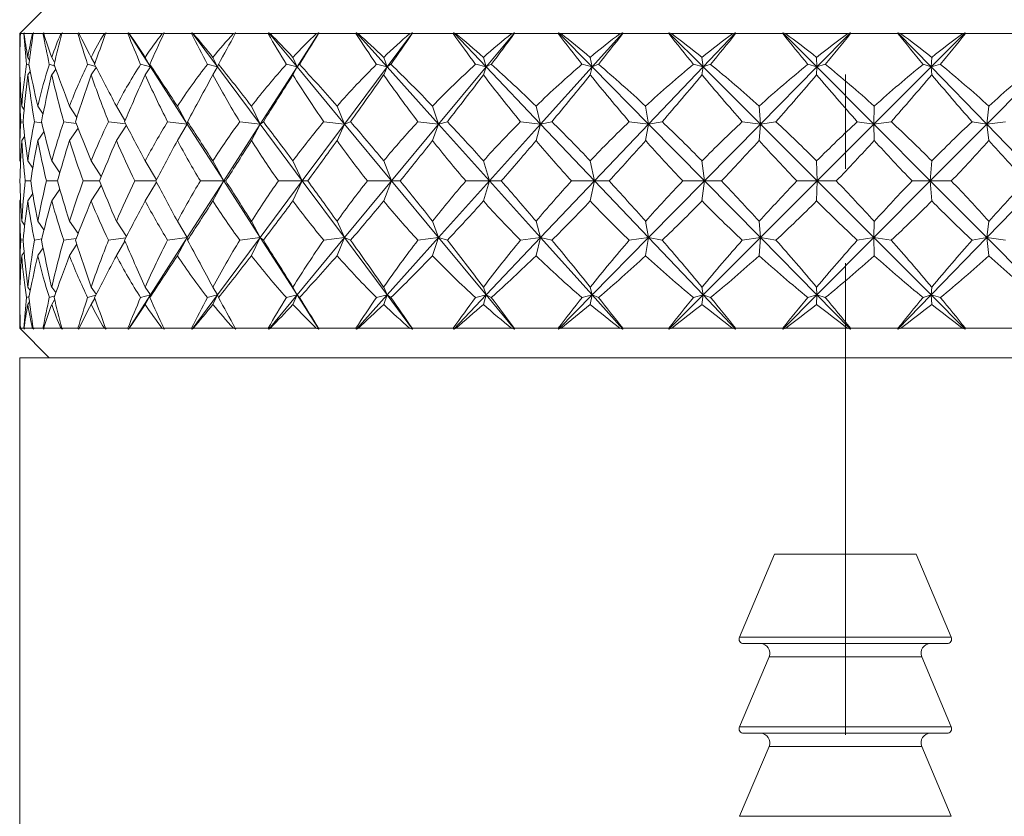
# Model space of a CAD drawing. Header units: inches. Extents: x 1 to 19.1, y 1.1 to 15.6.
# Tile 11 of 22: x 10.4 to 11.4, y 9.3 to 10.1. Entities that reach past the tile are written whole.
import ezdxf

# ---------------------------------------------------------------- set-up
doc = ezdxf.new("R2010")
doc.units = ezdxf.units.IN
doc.header["$MEASUREMENT"] = 0
doc.linetypes.add('CENTERX2', pattern=[0.8, 0.5, -0.1, 0.1, -0.1])
doc.layers.add('SLD-0', color=7, linetype='Continuous')

msp = doc.modelspace()

# ---------------------------------------------------------------- linework, layer by layer
at = {"color": 7, "linetype": 'Continuous', "lineweight": 15}
for p, q in [((10.4086, 10.1189), (10.3774, 10.0877)), ((10.3774, 10.0877), (10.3774, 10.0624)), ((10.378, 10.0877), (10.3774, 10.0877)), ((10.3789, 10.0885), (10.378, 10.0877)), ((10.3781, 10.0877), (10.3789, 10.0885)), ((10.3816, 10.0877), (10.3781, 10.0877)), ((10.3824, 10.0885), (10.3816, 10.0877)), ((10.3819, 10.0877), (10.3824, 10.0885)), ((10.3911, 10.0877), (10.3819, 10.0877)), ((10.3924, 10.0885), (10.3911, 10.0877)), ((10.3916, 10.0877), (10.3924, 10.0885)), ((10.4021, 10.0877), (10.3916, 10.0877)), ((10.4029, 10.0885), (10.4021, 10.0877)), ((10.4028, 10.0877), (10.4029, 10.0885)), ((10.421, 10.0877), (10.4028, 10.0877)), ((10.4226, 10.0885), (10.421, 10.0877)), ((10.4219, 10.0877), (10.4226, 10.0885)), ((10.4391, 10.0877), (10.4219, 10.0877)), ((10.4399, 10.0885), (10.4391, 10.0877)), ((10.4401, 10.0877), (10.4399, 10.0885)), ((10.4671, 10.0877), (10.4401, 10.0877)), ((10.469, 10.0885), (10.4671, 10.0877)), ((10.4683, 10.0877), (10.469, 10.0885)), ((10.4919, 10.0877), (10.4683, 10.0877)), ((10.4927, 10.0885), (10.4919, 10.0877)), ((10.4933, 10.0877), (10.4927, 10.0885)), ((10.4927, 10.0885), (10.5159, 10.0523)), ((10.5284, 10.0877), (10.4933, 10.0877)), ((10.5306, 10.0885), (10.5284, 10.0877)), ((10.53, 10.0877), (10.5306, 10.0885)), ((10.5595, 10.0877), (10.53, 10.0877)), ((10.5602, 10.0885), (10.5595, 10.0877)), ((10.5613, 10.0877), (10.5602, 10.0885)), ((10.5602, 10.0885), (10.5871, 10.0523)), ((10.6039, 10.0877), (10.5613, 10.0877)), ((10.6063, 10.0885), (10.6039, 10.0877)), ((10.6058, 10.0877), (10.6063, 10.0885)), ((10.6407, 10.0877), (10.6058, 10.0877)), ((10.6413, 10.0885), (10.6407, 10.0877)), ((10.6427, 10.0877), (10.6413, 10.0885)), ((10.6413, 10.0885), (10.6713, 10.0523)), ((10.6919, 10.0877), (10.6427, 10.0877)), ((10.6945, 10.0885), (10.6713, 10.0523)), ((10.6945, 10.0885), (10.6919, 10.0877)), ((10.6941, 10.0877), (10.6945, 10.0885)), ((10.7337, 10.0877), (10.6941, 10.0877)), ((10.7343, 10.0885), (10.7337, 10.0877)), ((10.736, 10.0877), (10.7343, 10.0885)), ((10.7343, 10.0885), (10.7668, 10.0523)), ((10.7909, 10.0877), (10.736, 10.0877)), ((10.7936, 10.0885), (10.7668, 10.0523)), ((10.7936, 10.0885), (10.7909, 10.0877)), ((10.7933, 10.0877), (10.7936, 10.0885)), ((10.8368, 10.0877), (10.7933, 10.0877)), ((10.8373, 10.0885), (10.8368, 10.0877)), ((10.8393, 10.0877), (10.8373, 10.0885)), ((10.8373, 10.0885), (10.8717, 10.0523)), ((10.8988, 10.0877), (10.8393, 10.0877)), ((10.9017, 10.0885), (10.8717, 10.0523)), ((10.9017, 10.0885), (10.8988, 10.0877)), ((10.9015, 10.0877), (10.9017, 10.0885)), ((10.948, 10.0877), (10.9015, 10.0877)), ((10.9484, 10.0885), (10.948, 10.0877)), ((10.9507, 10.0877), (10.9484, 10.0885)), ((10.9484, 10.0885), (10.984, 10.0523)), ((11.0137, 10.0877), (10.9507, 10.0877)), ((11.0165, 10.0885), (10.984, 10.0523)), ((11.0165, 10.0885), (11.0137, 10.0877)), ((11.0164, 10.0877), (11.0165, 10.0885)), ((11.0651, 10.0877), (11.0164, 10.0877)), ((11.0654, 10.0885), (11.0651, 10.0877)), ((11.068, 10.0877), (11.0654, 10.0885)), ((11.0654, 10.0885), (11.1016, 10.0523)), ((11.1332, 10.0877), (11.068, 10.0877)), ((11.136, 10.0885), (11.1016, 10.0523)), ((11.136, 10.0885), (11.1332, 10.0877)), ((11.136, 10.0877), (11.136, 10.0885)), ((11.1859, 10.0877), (11.136, 10.0877)), ((11.1861, 10.0885), (11.1859, 10.0877)), ((11.1888, 10.0877), (11.1861, 10.0885)), ((11.1861, 10.0885), (11.2221, 10.0523)), ((11.255, 10.0877), (11.1888, 10.0877)), ((11.2577, 10.0885), (11.2221, 10.0523)), ((11.2577, 10.0885), (11.255, 10.0877)), ((11.2578, 10.0877), (11.2577, 10.0885)), ((11.308, 10.0877), (11.2578, 10.0877)), ((11.3081, 10.0885), (11.308, 10.0877)), ((11.3109, 10.0877), (11.3081, 10.0885)), ((11.3081, 10.0885), (11.3432, 10.0523)), ((11.3767, 10.0877), (11.3109, 10.0877)), ((11.3793, 10.0885), (11.3432, 10.0523)), ((11.3793, 10.0885), (11.3767, 10.0877)), ((11.3796, 10.0877), (11.3793, 10.0885)), ((11.429, 10.0877), (11.3796, 10.0877)), ((10.3775, 10.0622), (10.3774, 10.0624)), ((10.3878, 10.0594), (10.3859, 10.0624)), ((10.4144, 10.0573), (10.4113, 10.0624)), ((10.457, 10.0556), (10.453, 10.0624)), ((10.5159, 10.0523), (10.5103, 10.0624)), ((10.5871, 10.0523), (10.5821, 10.0624)), ((10.6713, 10.0523), (10.6669, 10.0624)), ((10.7668, 10.0523), (10.7631, 10.0624)), ((10.8717, 10.0523), (10.8688, 10.0624)), ((10.984, 10.0523), (10.982, 10.0624)), ((11.1016, 10.0523), (11.1004, 10.0624)), ((11.2221, 10.0523), (11.2219, 10.0624)), ((11.3432, 10.0523), (11.3439, 10.0624)), ((10.3874, 10.054), (10.3847, 10.055)), ((10.4145, 10.0532), (10.4088, 10.055)), ((10.4157, 10.0498), (10.4113, 10.044)), ((10.4581, 10.0526), (10.4493, 10.055)), ((10.4585, 10.0516), (10.453, 10.044)), ((10.5159, 10.0523), (10.5055, 10.055)), ((10.5159, 10.0523), (10.5103, 10.044)), ((10.5159, 10.0523), (10.5153, 10.055)), ((10.5159, 10.0523), (10.5549, 9.9916)), ((10.5871, 10.0523), (10.5762, 10.055)), ((10.5871, 10.0523), (10.5821, 10.044)), ((10.5871, 10.0523), (10.588, 10.055)), ((10.5871, 10.0523), (10.6322, 9.9916)), ((10.6713, 10.0523), (10.6322, 9.9916)), ((10.6713, 10.0523), (10.6601, 10.055)), ((10.6713, 10.0523), (10.6669, 10.044)), ((10.6713, 10.0523), (10.6738, 10.055)), ((10.6713, 10.0523), (10.7216, 9.9916)), ((10.7668, 10.0523), (10.7216, 9.9916)), ((10.7668, 10.0523), (10.7555, 10.055)), ((10.7668, 10.0523), (10.7631, 10.044)), ((10.7668, 10.0523), (10.7707, 10.055)), ((10.7668, 10.0523), (10.8213, 9.9916)), ((10.8717, 10.0523), (10.8213, 9.9916)), ((10.8717, 10.0523), (10.8606, 10.055)), ((10.8717, 10.0523), (10.8688, 10.044)), ((10.8717, 10.0523), (10.8771, 10.055)), ((10.8717, 10.0523), (10.9294, 9.9916)), ((10.984, 10.0523), (10.9294, 9.9916)), ((10.984, 10.0523), (10.9733, 10.055)), ((10.984, 10.0523), (10.982, 10.044)), ((10.984, 10.0523), (10.9908, 10.055)), ((10.984, 10.0523), (11.0438, 9.9916)), ((11.1016, 10.0523), (11.0438, 9.9916)), ((11.1016, 10.0523), (11.0914, 10.055)), ((11.1016, 10.0523), (11.1004, 10.044)), ((11.1016, 10.0523), (11.1095, 10.055)), ((11.1016, 10.0523), (11.1623, 9.9916)), ((11.2221, 10.0523), (11.1623, 9.9916)), ((11.2221, 10.0523), (11.2127, 10.055)), ((11.2221, 10.0523), (11.2219, 10.044)), ((11.2221, 10.0523), (11.231, 10.055)), ((11.2221, 10.0523), (11.2825, 9.9916)), ((11.3432, 10.0523), (11.2825, 9.9916)), ((11.3432, 10.0523), (11.3347, 10.055)), ((11.3432, 10.0523), (11.353, 10.055)), ((11.3432, 10.0523), (11.3439, 10.044)), ((11.3432, 10.0523), (11.4021, 9.9916)), ((11.4625, 10.0523), (11.4021, 9.9916)), ((10.3777, 10.0444), (10.3774, 10.044)), ((10.3774, 10.044), (10.3774, 9.9526)), ((10.3886, 10.0475), (10.3859, 10.044)), ((10.382, 10.0069), (10.3795, 10.0107)), ((10.4021, 10.0022), (10.3965, 10.0107)), ((10.4379, 9.9985), (10.4302, 10.0107)), ((10.4889, 9.9954), (10.4798, 10.0107)), ((10.5549, 9.9916), (10.5445, 10.0107)), ((10.6322, 9.9916), (10.623, 10.0107)), ((10.7216, 9.9916), (10.7137, 10.0107)), ((10.8213, 9.9916), (10.8149, 10.0107)), ((10.9294, 9.9916), (10.9246, 10.0107)), ((11.0438, 9.9916), (11.0407, 10.0107)), ((11.1623, 9.9916), (11.1609, 10.0107)), ((11.2825, 9.9916), (11.2829, 10.0107)), ((11.4021, 9.9916), (11.4043, 10.0107)), ((10.381, 9.9937), (10.3784, 9.9942)), ((10.4007, 9.9929), (10.393, 9.9942)), ((10.4372, 9.9923), (10.4242, 9.9942)), ((10.4392, 9.9872), (10.4302, 9.9743)), ((10.4897, 9.9918), (10.4715, 9.9942)), ((10.4904, 9.9904), (10.4798, 9.9743)), ((10.5549, 9.9916), (10.5341, 9.9942)), ((10.5549, 9.9916), (10.5445, 9.9743)), ((10.5549, 9.9916), (10.5552, 9.9942)), ((10.5549, 9.9916), (10.5936, 9.9314)), ((10.6322, 9.9916), (10.5936, 9.9314)), ((10.6322, 9.9916), (10.6106, 9.9942)), ((10.6322, 9.9916), (10.623, 9.9743)), ((10.6322, 9.9916), (10.6356, 9.9942)), ((10.6322, 9.9916), (10.6769, 9.9314)), ((10.7216, 9.9916), (10.6769, 9.9314)), ((10.7216, 9.9916), (10.6996, 9.9942)), ((10.7216, 9.9916), (10.7137, 9.9743)), ((10.7216, 9.9916), (10.728, 9.9942)), ((10.7216, 9.9916), (10.7715, 9.9314)), ((10.8213, 9.9916), (10.7715, 9.9314)), ((10.8213, 9.9916), (10.7994, 9.9942)), ((10.8213, 9.9916), (10.8149, 9.9743)), ((10.8213, 9.9916), (10.8306, 9.9942)), ((10.8213, 9.9916), (10.8754, 9.9314)), ((10.9294, 9.9916), (10.8754, 9.9314)), ((10.9294, 9.9916), (10.908, 9.9942)), ((10.9294, 9.9916), (10.9246, 9.9743)), ((10.9294, 9.9916), (10.9413, 9.9942)), ((10.9294, 9.9916), (10.9866, 9.9314)), ((11.0438, 9.9916), (10.9866, 9.9314)), ((11.0438, 9.9916), (11.0233, 9.9942)), ((11.0438, 9.9916), (11.0407, 9.9743)), ((11.0438, 9.9916), (11.0582, 9.9942)), ((11.0438, 9.9916), (11.1031, 9.9314)), ((11.1623, 9.9916), (11.1031, 9.9314)), ((11.1623, 9.9916), (11.1431, 9.9942)), ((11.1623, 9.9916), (11.1609, 9.9743)), ((11.1623, 9.9916), (11.1788, 9.9942)), ((11.1623, 9.9916), (11.2224, 9.9314)), ((11.2825, 9.9916), (11.2224, 9.9314)), ((11.2825, 9.9916), (11.2649, 9.9942)), ((11.2825, 9.9916), (11.3009, 9.9942)), ((11.2825, 9.9916), (11.2829, 9.9743)), ((11.2825, 9.9916), (11.3423, 9.9314)), ((11.4021, 9.9916), (11.3423, 9.9314)), ((11.4021, 9.9916), (11.3866, 9.9942)), ((11.4021, 9.9916), (11.422, 9.9942)), ((11.4021, 9.9916), (11.4043, 9.9743)), ((11.4021, 9.9916), (11.4604, 9.9314)), ((10.3826, 9.9784), (10.3795, 9.9743)), ((10.4031, 9.9834), (10.3965, 9.9743)), ((10.3783, 9.9514), (10.3774, 9.9526)), ((10.3913, 9.945), (10.3859, 9.9526)), ((10.4198, 9.9401), (10.4113, 9.9526)), ((10.4637, 9.9361), (10.453, 9.9526)), ((10.5223, 9.9327), (10.5103, 9.9526)), ((10.5936, 9.9314), (10.5821, 9.9526)), ((10.6769, 9.9314), (10.6669, 9.9526)), ((10.7715, 9.9314), (10.7631, 9.9526)), ((10.8754, 9.9314), (10.8688, 9.9526)), ((10.9866, 9.9314), (10.982, 9.9526)), ((11.1031, 9.9314), (11.1004, 9.9526)), ((11.2224, 9.9314), (11.2219, 9.9526)), ((11.3423, 9.9314), (11.3439, 9.9526)), ((10.3891, 9.9314), (10.3832, 9.9314)), ((10.4173, 9.9314), (10.4058, 9.9314)), ((10.4198, 9.9227), (10.4113, 9.9102)), ((10.4617, 9.9314), (10.4448, 9.9314)), ((10.4637, 9.9267), (10.453, 9.9102)), ((10.5216, 9.9314), (10.4995, 9.9314)), ((10.5223, 9.9301), (10.5103, 9.9102)), ((10.5936, 9.9314), (10.5549, 9.8713)), ((10.5936, 9.9314), (10.5689, 9.9314)), ((10.5936, 9.9314), (10.5821, 9.9102)), ((10.5936, 9.9314), (10.5957, 9.9314)), ((10.5936, 9.9314), (10.6322, 9.8713)), ((10.6769, 9.9314), (10.6322, 9.8713)), ((10.6769, 9.9314), (10.6516, 9.9314)), ((10.6769, 9.9314), (10.6669, 9.9102)), ((10.6769, 9.9314), (10.7216, 9.8713)), ((10.6769, 9.9314), (10.6826, 9.9314)), ((10.7715, 9.9314), (10.7216, 9.8713)), ((10.7715, 9.9314), (10.7459, 9.9314)), ((10.7715, 9.9314), (10.7631, 9.9102)), ((10.7715, 9.9314), (10.7805, 9.9314)), ((10.7715, 9.9314), (10.8213, 9.8713)), ((10.8754, 9.9314), (10.8213, 9.8713)), ((10.8754, 9.9314), (10.8502, 9.9314)), ((10.8754, 9.9314), (10.8688, 9.9102)), ((10.8754, 9.9314), (10.8877, 9.9314)), ((10.8754, 9.9314), (10.9294, 9.8713)), ((10.9866, 9.9314), (10.9294, 9.8713)), ((10.9866, 9.9314), (10.9622, 9.9314)), ((10.9866, 9.9314), (10.982, 9.9102)), ((10.9866, 9.9314), (11.0019, 9.9314)), ((10.9866, 9.9314), (11.0438, 9.8713)), ((11.1031, 9.9314), (11.0438, 9.8713)), ((11.1031, 9.9314), (11.0799, 9.9314)), ((11.1031, 9.9314), (11.1004, 9.9102)), ((11.1031, 9.9314), (11.1623, 9.8713)), ((11.1031, 9.9314), (11.121, 9.9314)), ((11.2224, 9.9314), (11.1623, 9.8713)), ((11.2224, 9.9314), (11.201, 9.9314)), ((11.2224, 9.9314), (11.2219, 9.9102)), ((11.2224, 9.9314), (11.2825, 9.8713)), ((11.2224, 9.9314), (11.2427, 9.9314)), ((11.3423, 9.9314), (11.2825, 9.8713)), ((11.3423, 9.9314), (11.3231, 9.9314)), ((11.3423, 9.9314), (11.3439, 9.9102)), ((11.3423, 9.9314), (11.4021, 9.8713)), ((11.3423, 9.9314), (11.3646, 9.9314)), ((11.4604, 9.9314), (11.4021, 9.8713)), ((10.3913, 9.9179), (10.3859, 9.9102)), ((10.3783, 9.9115), (10.3774, 9.9102)), ((10.3774, 9.9102), (10.3774, 9.8188)), ((10.3795, 9.8886), (10.3826, 9.8844)), ((10.4031, 9.8795), (10.3965, 9.8886)), ((10.4392, 9.8756), (10.4302, 9.8886)), ((10.4904, 9.8725), (10.4798, 9.8886)), ((10.5549, 9.8713), (10.5445, 9.8886)), ((10.6322, 9.8713), (10.623, 9.8886)), ((10.7216, 9.8713), (10.7137, 9.8886)), ((10.8213, 9.8713), (10.8149, 9.8886)), ((10.9294, 9.8713), (10.9246, 9.8886)), ((11.0438, 9.8713), (11.0407, 9.8886)), ((11.1623, 9.8713), (11.1609, 9.8886)), ((11.2825, 9.8713), (11.2829, 9.8886)), ((11.4021, 9.8713), (11.4043, 9.8886)), ((10.4372, 9.8705), (10.4242, 9.8686)), ((10.4897, 9.8711), (10.4715, 9.8686)), ((10.5549, 9.8713), (10.5159, 9.8106)), ((10.5549, 9.8713), (10.5341, 9.8686)), ((10.5549, 9.8713), (10.5445, 9.8522)), ((10.5549, 9.8713), (10.5552, 9.8686)), ((10.6322, 9.8713), (10.5871, 9.8106)), ((10.6322, 9.8713), (10.6106, 9.8686)), ((10.6322, 9.8713), (10.623, 9.8522)), ((10.6322, 9.8713), (10.6356, 9.8686)), ((10.6322, 9.8713), (10.6713, 9.8106)), ((10.7216, 9.8713), (10.6713, 9.8106)), ((10.7216, 9.8713), (10.6996, 9.8686)), ((10.7216, 9.8713), (10.7137, 9.8522)), ((10.7216, 9.8713), (10.728, 9.8686)), ((10.7216, 9.8713), (10.7668, 9.8106)), ((10.8213, 9.8713), (10.7668, 9.8106)), ((10.8213, 9.8713), (10.7994, 9.8686)), ((10.8213, 9.8713), (10.8149, 9.8522)), ((10.8213, 9.8713), (10.8717, 9.8106)), ((10.8213, 9.8713), (10.8306, 9.8686)), ((10.9294, 9.8713), (10.8717, 9.8106)), ((10.9294, 9.8713), (10.908, 9.8686)), ((10.9294, 9.8713), (10.9246, 9.8522)), ((10.9294, 9.8713), (10.984, 9.8106)), ((10.9294, 9.8713), (10.9413, 9.8686)), ((11.0438, 9.8713), (10.984, 9.8106)), ((11.0438, 9.8713), (11.0233, 9.8686)), ((11.0438, 9.8713), (11.0407, 9.8522)), ((11.0438, 9.8713), (11.0582, 9.8686)), ((11.0438, 9.8713), (11.1016, 9.8106)), ((11.1623, 9.8713), (11.1016, 9.8106)), ((11.1623, 9.8713), (11.1431, 9.8686)), ((11.1623, 9.8713), (11.1609, 9.8522)), ((11.1623, 9.8713), (11.2221, 9.8106)), ((11.1623, 9.8713), (11.1788, 9.8686)), ((11.2825, 9.8713), (11.2221, 9.8106)), ((11.2825, 9.8713), (11.2649, 9.8686)), ((11.2825, 9.8713), (11.2829, 9.8522)), ((11.2825, 9.8713), (11.3432, 9.8106)), ((11.2825, 9.8713), (11.3009, 9.8686)), ((11.4021, 9.8713), (11.3432, 9.8106)), ((11.4021, 9.8713), (11.3866, 9.8686)), ((11.4021, 9.8713), (11.4043, 9.8522)), ((11.4021, 9.8713), (11.4625, 9.8106)), ((11.4021, 9.8713), (11.422, 9.8686)), ((10.3784, 9.8686), (10.381, 9.8691)), ((10.4007, 9.8699), (10.393, 9.8686)), ((10.4021, 9.8606), (10.3965, 9.8522)), ((10.4379, 9.8643), (10.4302, 9.8522)), ((10.4889, 9.8675), (10.4798, 9.8522)), ((10.3795, 9.8522), (10.382, 9.8559)), ((10.3777, 9.8185), (10.3774, 9.8188)), ((10.3859, 9.8188), (10.3886, 9.8153)), ((10.4157, 9.813), (10.4113, 9.8188)), ((10.4585, 9.8112), (10.453, 9.8188)), ((10.5159, 9.8106), (10.5103, 9.8188)), ((10.5871, 9.8106), (10.5821, 9.8188)), ((10.6713, 9.8106), (10.6669, 9.8188)), ((10.7668, 9.8106), (10.7631, 9.8188)), ((10.8717, 9.8106), (10.8688, 9.8188)), ((10.984, 9.8106), (10.982, 9.8188)), ((11.1016, 9.8106), (11.1004, 9.8188)), ((11.2221, 9.8106), (11.2219, 9.8188)), ((11.3432, 9.8106), (11.3439, 9.8188)), ((10.3847, 9.8078), (10.3874, 9.8088)), ((10.4145, 9.8096), (10.4088, 9.8078)), ((10.4581, 9.8103), (10.4493, 9.8078)), ((10.5159, 9.8106), (10.4927, 9.7744)), ((10.5159, 9.8106), (10.5055, 9.8078)), ((10.5159, 9.8106), (10.5103, 9.8005)), ((10.5159, 9.8106), (10.5153, 9.8078)), ((10.5871, 9.8106), (10.5602, 9.7744)), ((10.5871, 9.8106), (10.5762, 9.8078)), ((10.5871, 9.8106), (10.5821, 9.8005)), ((10.5871, 9.8106), (10.588, 9.8078)), ((10.6713, 9.8106), (10.6413, 9.7744)), ((10.6713, 9.8106), (10.6601, 9.8078)), ((10.6713, 9.8106), (10.6669, 9.8005)), ((10.6713, 9.8106), (10.6738, 9.8078)), ((10.6713, 9.8106), (10.6945, 9.7744)), ((10.7668, 9.8106), (10.7343, 9.7744)), ((10.7668, 9.8106), (10.7555, 9.8078)), ((10.7668, 9.8106), (10.7631, 9.8005)), ((10.7668, 9.8106), (10.7707, 9.8078)), ((10.7668, 9.8106), (10.7936, 9.7744)), ((10.8717, 9.8106), (10.8373, 9.7744)), ((10.8717, 9.8106), (10.8606, 9.8078)), ((10.8717, 9.8106), (10.8688, 9.8005)), ((10.8717, 9.8106), (10.8771, 9.8078)), ((10.8717, 9.8106), (10.9017, 9.7744)), ((10.984, 9.8106), (10.9484, 9.7744)), ((10.984, 9.8106), (10.9733, 9.8078)), ((10.984, 9.8106), (10.982, 9.8005)), ((10.984, 9.8106), (10.9908, 9.8078)), ((10.984, 9.8106), (11.0165, 9.7744)), ((11.1016, 9.8106), (11.0654, 9.7744)), ((11.1016, 9.8106), (11.0914, 9.8078)), ((11.1016, 9.8106), (11.1004, 9.8005)), ((11.1016, 9.8106), (11.1095, 9.8078)), ((11.1016, 9.8106), (11.136, 9.7744)), ((11.2221, 9.8106), (11.1861, 9.7744)), ((11.2221, 9.8106), (11.2127, 9.8078)), ((11.2221, 9.8106), (11.2219, 9.8005)), ((11.2221, 9.8106), (11.2577, 9.7744)), ((11.2221, 9.8106), (11.231, 9.8078)), ((11.3432, 9.8106), (11.3081, 9.7744)), ((11.3432, 9.8106), (11.3347, 9.8078)), ((11.3432, 9.8106), (11.3439, 9.8005)), ((11.3432, 9.8106), (11.3793, 9.7744)), ((11.3432, 9.8106), (11.353, 9.8078)), ((10.3775, 9.8007), (10.3774, 9.8005)), ((10.3774, 9.8005), (10.3774, 9.7752)), ((10.3859, 9.8005), (10.3878, 9.8034)), ((10.4144, 9.8055), (10.4113, 9.8005)), ((10.457, 9.8072), (10.453, 9.8005)), ((10.3774, 9.7752), (10.4086, 9.7439)), ((10.3774, 9.7752), (10.378, 9.7752)), ((10.378, 9.7752), (10.3789, 9.7744)), ((10.3789, 9.7744), (10.3781, 9.7752)), ((10.3781, 9.7752), (10.3816, 9.7752)), ((10.3816, 9.7752), (10.3824, 9.7744)), ((10.3824, 9.7744), (10.3819, 9.7752)), ((10.3819, 9.7752), (10.3911, 9.7752)), ((10.3911, 9.7752), (10.3924, 9.7744)), ((10.3924, 9.7744), (10.3916, 9.7752)), ((10.3916, 9.7752), (10.4021, 9.7752)), ((10.4021, 9.7752), (10.4029, 9.7744)), ((10.4029, 9.7744), (10.4028, 9.7752)), ((10.4028, 9.7752), (10.421, 9.7752)), ((10.421, 9.7752), (10.4226, 9.7744)), ((10.4226, 9.7744), (10.4219, 9.7752)), ((10.4219, 9.7752), (10.4391, 9.7752)), ((10.4391, 9.7752), (10.4399, 9.7744)), ((10.4399, 9.7744), (10.4401, 9.7752)), ((10.4401, 9.7752), (10.4671, 9.7752)), ((10.4671, 9.7752), (10.469, 9.7744)), ((10.469, 9.7744), (10.4683, 9.7752)), ((10.4683, 9.7752), (10.4919, 9.7752)), ((10.4919, 9.7752), (10.4927, 9.7744)), ((10.4927, 9.7744), (10.4933, 9.7752)), ((10.4933, 9.7752), (10.5284, 9.7752)), ((10.5284, 9.7752), (10.5306, 9.7744)), ((10.5306, 9.7744), (10.53, 9.7752)), ((10.53, 9.7752), (10.5595, 9.7752)), ((10.5595, 9.7752), (10.5602, 9.7744)), ((10.5602, 9.7744), (10.5613, 9.7752)), ((10.5613, 9.7752), (10.6039, 9.7752)), ((10.6039, 9.7752), (10.6063, 9.7744)), ((10.6063, 9.7744), (10.6058, 9.7752)), ((10.6058, 9.7752), (10.6407, 9.7752)), ((10.6407, 9.7752), (10.6413, 9.7744)), ((10.6413, 9.7744), (10.6427, 9.7752)), ((10.6427, 9.7752), (10.6919, 9.7752)), ((10.6919, 9.7752), (10.6945, 9.7744)), ((10.6945, 9.7744), (10.6941, 9.7752)), ((10.6941, 9.7752), (10.7337, 9.7752)), ((10.7337, 9.7752), (10.7343, 9.7744)), ((10.7343, 9.7744), (10.736, 9.7752)), ((10.736, 9.7752), (10.7909, 9.7752)), ((10.7909, 9.7752), (10.7936, 9.7744)), ((10.7936, 9.7744), (10.7933, 9.7752)), ((10.7933, 9.7752), (10.8368, 9.7752)), ((10.8368, 9.7752), (10.8373, 9.7744)), ((10.8373, 9.7744), (10.8393, 9.7752)), ((10.8393, 9.7752), (10.8988, 9.7752)), ((10.8988, 9.7752), (10.9017, 9.7744)), ((10.9017, 9.7744), (10.9015, 9.7752)), ((10.9015, 9.7752), (10.948, 9.7752)), ((10.948, 9.7752), (10.9484, 9.7744)), ((10.9484, 9.7744), (10.9507, 9.7752)), ((10.9507, 9.7752), (11.0137, 9.7752)), ((11.0137, 9.7752), (11.0165, 9.7744)), ((11.0165, 9.7744), (11.0164, 9.7752)), ((11.0164, 9.7752), (11.0651, 9.7752)), ((11.0651, 9.7752), (11.0654, 9.7744)), ((11.0654, 9.7744), (11.068, 9.7752)), ((11.068, 9.7752), (11.1332, 9.7752)), ((11.1332, 9.7752), (11.136, 9.7744)), ((11.136, 9.7744), (11.136, 9.7752)), ((11.136, 9.7752), (11.1859, 9.7752)), ((11.1859, 9.7752), (11.1861, 9.7744)), ((11.1861, 9.7744), (11.1888, 9.7752)), ((11.1888, 9.7752), (11.255, 9.7752)), ((11.255, 9.7752), (11.2577, 9.7744)), ((11.2577, 9.7744), (11.2578, 9.7752)), ((11.2578, 9.7752), (11.308, 9.7752)), ((11.308, 9.7752), (11.3081, 9.7744)), ((11.3081, 9.7744), (11.3109, 9.7752)), ((11.3109, 9.7752), (11.3767, 9.7752)), ((11.3767, 9.7752), (11.3793, 9.7744)), ((11.3793, 9.7744), (11.3796, 9.7752)), ((11.3796, 9.7752), (11.429, 9.7752)), ((10.3774, 9.7439), (10.3774, 7.7439)), ((10.6337, 9.7439), (10.3774, 9.7439)), ((12.1274, 9.7439), (10.6337, 9.7439)), ((11.1774, 9.5359), (11.1401, 9.4479)), ((11.3059, 9.5359), (11.1774, 9.5359)), ((11.3274, 9.5359), (11.3059, 9.5359)), ((11.3646, 9.4479), (11.3274, 9.5359)), ((11.1401, 9.4479), (11.3646, 9.4479)), ((11.3291, 9.4409), (11.1447, 9.4409)), ((11.36, 9.4409), (11.3291, 9.4409)), ((11.1715, 9.427), (11.1401, 9.3529)), ((11.3101, 9.427), (11.1715, 9.427)), ((11.3333, 9.427), (11.3101, 9.427)), ((11.3646, 9.3529), (11.3333, 9.427)), ((11.1401, 9.3529), (11.3646, 9.3529)), ((11.3291, 9.3459), (11.1447, 9.3459)), ((11.36, 9.3459), (11.3291, 9.3459)), ((11.1715, 9.332), (11.1401, 9.2579)), ((11.3101, 9.332), (11.1715, 9.332)), ((11.3333, 9.332), (11.3101, 9.332)), ((11.3646, 9.2579), (11.3333, 9.332)), ((11.1401, 9.2579), (11.3646, 9.2579))]:
    msp.add_line(p, q, dxfattribs=at)
for centre, radius, start, end in [((11.1447, 9.4459), 0.005, 157.0723, 270), ((11.36, 9.4459), 0.005, 270, 22.9277), ((11.1623, 9.4309), 0.01, 337.0723, 90), ((11.3425, 9.4309), 0.01, 90, 202.9277), ((11.1447, 9.3509), 0.005, 157.0723, 270), ((11.36, 9.3509), 0.005, 270, 22.9277), ((11.1623, 9.3359), 0.01, 337.0723, 90), ((11.3425, 9.3359), 0.01, 90, 202.9277)]:
    msp.add_arc(centre, radius, start, end, dxfattribs=at)
for centre, major_axis, ratio, start_param, end_param in [((11.2524, 11.1476), (0.7234, 1.4968), 0.32887, 2.502987, 2.533612), ((11.2524, 8.7152), (-0.8177, 1.5061), 0.206849, 0.326178, 0.364022), ((11.2524, 11.1476), (0.6543, 1.494), 0.388836, 2.514031, 2.544656), ((11.2524, 8.7152), (-0.8468, 1.5105), 0.145904, 0.356397, 0.394241), ((11.2524, 8.7152), (-0.7771, 1.5012), 0.267949, 0.300188, 0.338032), ((11.2524, 11.1476), (0.7771, 1.5012), 0.267949, 2.483177, 2.513802), ((11.2524, 11.1476), (0.5664, 1.4943), 0.446335, 2.51294, 2.543565), ((11.2524, 8.7152), (-0.8654, 1.5137), 0.085197, 0.389339, 0.427183), ((11.2524, 8.7152), (-0.7234, 1.4968), 0.32887, 0.280378, 0.318222), ((11.2524, 11.1476), (0.8177, 1.5061), 0.206849, 2.457188, 2.487813), ((11.2524, 11.1476), (0.4552, 1.4984), 0.498683, 2.495716, 2.526341), ((11.2524, 8.7152), (-0.8742, 1.5154), 0.024672, 0.423777, 0.461621), ((11.2524, 8.7152), (-0.6543, 1.494), 0.388836, 0.269334, 0.307178), ((11.2524, 11.1476), (0.8468, 1.5105), 0.145904, 2.426968, 2.457593), ((11.2524, 11.1476), (0.317, 1.5058), 0.541617, 2.458886, 2.489511), ((11.2524, 8.7152), (-0.8733, 1.5152), 0.035794, 5.786704, 5.824548), ((11.2524, 8.7152), (-0.5664, 1.4943), 0.446335, 0.270425, 0.308269), ((11.2524, 11.1476), (0.8654, 1.5137), 0.085197, 2.394026, 2.424651), ((11.2524, 11.1476), (0.1521, 1.5131), 0.569488, 2.402554, 2.433179), ((11.2524, 8.7152), (-0.8628, 1.5133), 0.096345, 5.752457, 5.790301), ((11.2524, 8.7152), (-0.4552, 1.4984), 0.498683, 0.287649, 0.325493), ((11.2524, 11.1476), (0.8742, 1.5154), 0.024672, 2.359588, 2.390213), ((11.2524, 11.1476), (-0.0289, 1.5155), 0.577069, 2.334333, 2.364958), ((11.2524, 8.7152), (-0.8422, 1.5098), 0.157094, 5.719918, 5.757762), ((11.2524, 8.7152), (-0.317, 1.5058), 0.541617, 0.324479, 0.362323), ((11.2524, 11.1476), (0.8733, 1.5152), 0.035794, 3.927832, 3.958457), ((11.2524, 11.1476), (-0.2067, 1.5111), 0.562664, 2.268528, 2.299153), ((11.2524, 8.7152), (-0.8111, 1.5052), 0.21808, 5.690352, 5.728196), ((11.2524, 8.7152), (-0.1521, 1.5131), 0.569488, 0.380811, 0.418655), ((11.2524, 11.1476), (0.8628, 1.5133), 0.096345, 3.962079, 3.992704), ((11.2524, 11.1476), (-0.3637, 1.5033), 0.529389, 2.217952, 2.248578), ((11.2524, 8.7152), (-0.7682, 1.5003), 0.279182, 5.665337, 5.703181), ((11.2524, 8.7152), (0.0289, 1.5155), 0.577069, 0.449033, 0.486877), ((11.2524, 11.1476), (0.8422, 1.5098), 0.157094, 3.994619, 4.025244), ((11.2524, 11.1476), (-0.4932, 1.4967), 0.482918, 2.187562, 2.218187), ((11.2524, 8.7152), (-0.712, 1.4961), 0.340002, 5.646923, 5.684767), ((11.2524, 8.7152), (0.2067, 1.5111), 0.562664, 0.514837, 0.552681), ((11.2524, 11.1476), (0.8111, 1.5052), 0.21808, 4.024184, 4.054809), ((11.2524, 11.1476), (-0.5965, 1.4938), 0.428561, 2.175879, 2.206504), ((11.2524, 8.7152), (-0.6397, 1.4938), 0.399657, 5.637834, 5.675678), ((11.2524, 8.7152), (0.3637, 1.5033), 0.529389, 0.565413, 0.603257), ((11.2524, 11.1476), (0.7682, 1.5003), 0.279182, 4.0492, 4.079825), ((11.2524, 11.1476), (-0.678, 1.4946), 0.370057, 2.179036, 2.209661), ((11.2524, 8.7152), (-0.5478, 1.4948), 0.456452, 5.641583, 5.679427), ((11.2524, 8.7152), (0.4932, 1.4967), 0.482918, 0.595803, 0.633647), ((11.2524, 11.1476), (0.712, 1.4961), 0.340002, 4.067613, 4.098238), ((11.2524, 11.1476), (-0.7419, 1.498), 0.309668, 2.193176, 2.223801), ((11.2524, 8.7152), (-0.4319, 1.4996), 0.507439, 5.662203, 5.700047), ((11.2524, 8.7152), (0.5965, 1.4938), 0.428561, 0.607486, 0.64533), ((11.2524, 11.1476), (0.6397, 1.4938), 0.399657, 4.076703, 4.107328), ((11.2524, 8.7152), (-0.8177, 1.5061), 0.206849, 0.374527, 0.433835), ((11.2524, 8.7152), (-0.7771, 1.5012), 0.267949, 0.348538, 0.407845), ((11.2524, 8.7152), (-0.8468, 1.5105), 0.145904, 0.404747, 0.464054), ((11.2524, 8.7152), (-0.7234, 1.4968), 0.32887, 0.328728, 0.388035), ((11.2524, 8.7152), (-0.8654, 1.5137), 0.085197, 0.437689, 0.496996), ((11.2524, 8.7152), (-0.6543, 1.494), 0.388836, 0.317684, 0.376991), ((11.2524, 8.7152), (-0.8742, 1.5154), 0.024672, 0.472127, 0.531435), ((11.2524, 8.7152), (-0.5664, 1.4943), 0.446335, 0.318775, 0.378082), ((11.2524, 8.7152), (-0.8733, 1.5152), 0.035794, 5.716891, 5.776199), ((11.2524, 8.7152), (-0.4552, 1.4984), 0.498683, 0.335999, 0.395306), ((11.2524, 8.7152), (-0.8628, 1.5133), 0.096345, 5.682644, 5.741952), ((11.2524, 8.7152), (-0.317, 1.5058), 0.541617, 0.372829, 0.432136), ((11.2524, 8.7152), (-0.8422, 1.5098), 0.157094, 5.650104, 5.709412), ((11.2524, 8.7152), (-0.1521, 1.5131), 0.569488, 0.429161, 0.488468), ((11.2524, 8.7152), (-0.8111, 1.5052), 0.21808, 5.620539, 5.679847), ((11.2524, 8.7152), (0.0289, 1.5155), 0.577069, 0.497382, 0.55669), ((11.2524, 8.7152), (-0.7682, 1.5003), 0.279182, 5.595524, 5.654831), ((11.2524, 8.7152), (0.2067, 1.5111), 0.562664, 0.563187, 0.622494), ((11.2524, 8.7152), (-0.712, 1.4961), 0.340002, 5.57711, 5.636417), ((11.2524, 8.7152), (0.3637, 1.5033), 0.529389, 0.613762, 0.67307), ((11.2524, 8.7152), (-0.6397, 1.4938), 0.399657, 5.568021, 5.627328), ((11.2524, 8.7152), (0.4932, 1.4967), 0.482918, 0.644153, 0.70346), ((11.2524, 8.7152), (-0.5478, 1.4948), 0.456452, 5.57177, 5.631077), ((11.2524, 8.7152), (0.5965, 1.4938), 0.428561, 0.655836, 0.715143), ((11.2524, 8.7152), (-0.4319, 1.4996), 0.507439, 5.59239, 5.651698), ((11.2524, 8.7152), (0.678, 1.4946), 0.370057, 0.652679, 0.711987), ((11.2524, 11.1476), (0.7234, 1.4968), 0.32887, 2.544118, 2.593379), ((11.2524, 11.1476), (0.7771, 1.5012), 0.267949, 2.524308, 2.573569), ((11.2524, 11.1476), (0.6543, 1.494), 0.388836, 2.555162, 2.604423), ((11.2524, 11.1476), (0.8177, 1.5061), 0.206849, 2.498318, 2.547579), ((11.2524, 11.1476), (0.5664, 1.4943), 0.446335, 2.554071, 2.603332), ((11.2524, 11.1476), (0.8468, 1.5105), 0.145904, 2.468099, 2.51736), ((11.2524, 11.1476), (0.4552, 1.4984), 0.498683, 2.536847, 2.586108), ((11.2524, 11.1476), (0.8654, 1.5137), 0.085197, 2.435157, 2.484418), ((11.2524, 11.1476), (0.317, 1.5058), 0.541617, 2.500017, 2.549278), ((11.2524, 11.1476), (0.8742, 1.5154), 0.024672, 2.400719, 2.44998), ((11.2524, 11.1476), (0.1521, 1.5131), 0.569488, 2.443685, 2.492946), ((11.2524, 11.1476), (0.8733, 1.5152), 0.035794, 3.868065, 3.917326), ((11.2524, 11.1476), (-0.0289, 1.5155), 0.577069, 2.375463, 2.424724), ((11.2524, 11.1476), (0.8628, 1.5133), 0.096345, 3.902312, 3.951573), ((11.2524, 11.1476), (-0.2067, 1.5111), 0.562664, 2.309659, 2.35892), ((11.2524, 11.1476), (0.8422, 1.5098), 0.157094, 3.934852, 3.984113), ((11.2524, 11.1476), (-0.3637, 1.5033), 0.529389, 2.259083, 2.308344), ((11.2524, 11.1476), (0.8111, 1.5052), 0.21808, 3.964417, 4.013678), ((11.2524, 11.1476), (-0.4932, 1.4967), 0.482918, 2.228693, 2.277954), ((11.2524, 11.1476), (0.7682, 1.5003), 0.279182, 3.989433, 4.038694), ((11.2524, 11.1476), (-0.5965, 1.4938), 0.428561, 2.21701, 2.266271), ((11.2524, 11.1476), (0.712, 1.4961), 0.340002, 4.007847, 4.057107), ((11.2524, 11.1476), (-0.678, 1.4946), 0.370057, 2.220167, 2.269427), ((11.2524, 11.1476), (0.6397, 1.4938), 0.399657, 4.016936, 4.066197), ((11.2524, 11.1476), (-0.7419, 1.498), 0.309668, 2.234307, 2.283568), ((11.2524, 8.7152), (-0.7771, 1.5012), 0.267949, 0.428397, 0.477658), ((11.2524, 8.7152), (-0.8177, 1.5061), 0.206849, 0.454387, 0.503648), ((11.2524, 8.7152), (-0.7234, 1.4968), 0.32887, 0.408588, 0.457849), ((11.2524, 8.7152), (-0.8468, 1.5105), 0.145904, 0.484606, 0.533867), ((11.2524, 8.7152), (-0.6543, 1.494), 0.388836, 0.397543, 0.446804), ((11.2524, 8.7152), (-0.8654, 1.5137), 0.085197, 0.517548, 0.566809), ((11.2524, 8.7152), (-0.5664, 1.4943), 0.446335, 0.398635, 0.447895), ((11.2524, 8.7152), (-0.8742, 1.5154), 0.024672, 0.551987, 0.601248), ((11.2524, 8.7152), (-0.4552, 1.4984), 0.498683, 0.415858, 0.465119), ((11.2524, 8.7152), (-0.8733, 1.5152), 0.035794, 5.647078, 5.696339), ((11.2524, 8.7152), (-0.317, 1.5058), 0.541617, 0.452689, 0.501949), ((11.2524, 8.7152), (-0.8628, 1.5133), 0.096345, 5.612831, 5.662092), ((11.2524, 8.7152), (-0.1521, 1.5131), 0.569488, 0.509021, 0.558282), ((11.2524, 8.7152), (-0.8422, 1.5098), 0.157094, 5.580291, 5.629552), ((11.2524, 8.7152), (0.0289, 1.5155), 0.577069, 0.577242, 0.626503), ((11.2524, 8.7152), (-0.8111, 1.5052), 0.21808, 5.550726, 5.599987), ((11.2524, 8.7152), (0.2067, 1.5111), 0.562664, 0.643047, 0.692308), ((11.2524, 8.7152), (-0.7682, 1.5003), 0.279182, 5.525711, 5.574971), ((11.2524, 8.7152), (0.3637, 1.5033), 0.529389, 0.693622, 0.742883), ((11.2524, 8.7152), (-0.712, 1.4961), 0.340002, 5.507297, 5.556558), ((11.2524, 8.7152), (0.4932, 1.4967), 0.482918, 0.724012, 0.773273), ((11.2524, 8.7152), (-0.6397, 1.4938), 0.399657, 5.498207, 5.547468), ((11.2524, 8.7152), (0.5965, 1.4938), 0.428561, 0.735696, 0.784957), ((11.2524, 8.7152), (-0.5478, 1.4948), 0.456452, 5.501957, 5.551217), ((11.2524, 8.7152), (0.678, 1.4946), 0.370057, 0.732539, 0.7818), ((11.2524, 11.1476), (0.7771, 1.5012), 0.267949, 2.594121, 2.64009), ((11.2524, 11.1476), (0.7234, 1.4968), 0.32887, 2.613931, 2.6599), ((11.2524, 11.1476), (0.8177, 1.5061), 0.206849, 2.568132, 2.614101), ((11.2524, 11.1476), (0.6543, 1.494), 0.388836, 2.624975, 2.670944), ((11.2524, 11.1476), (0.8468, 1.5105), 0.145904, 2.537912, 2.583882), ((11.2524, 11.1476), (0.5664, 1.4943), 0.446335, 2.623884, 2.669853), ((11.2524, 11.1476), (0.8654, 1.5137), 0.085197, 2.50497, 2.55094), ((11.2524, 11.1476), (0.4552, 1.4984), 0.498683, 2.60666, 2.65263), ((11.2524, 11.1476), (0.8742, 1.5154), 0.024672, 2.470532, 2.516501), ((11.2524, 11.1476), (0.317, 1.5058), 0.541617, 2.56983, 2.615799), ((11.2524, 11.1476), (0.8733, 1.5152), 0.035794, 3.801544, 3.847513), ((11.2524, 11.1476), (0.1521, 1.5131), 0.569488, 2.513498, 2.559467), ((11.2524, 11.1476), (0.8628, 1.5133), 0.096345, 3.835791, 3.88176), ((11.2524, 11.1476), (-0.0289, 1.5155), 0.577069, 2.445277, 2.491246), ((11.2524, 11.1476), (0.8422, 1.5098), 0.157094, 3.868331, 3.9143), ((11.2524, 11.1476), (-0.2067, 1.5111), 0.562664, 2.379472, 2.425441), ((11.2524, 11.1476), (0.8111, 1.5052), 0.21808, 3.897896, 3.943865), ((11.2524, 11.1476), (-0.3637, 1.5033), 0.529389, 2.328896, 2.374866), ((11.2524, 11.1476), (0.7682, 1.5003), 0.279182, 3.922911, 3.968881), ((11.2524, 11.1476), (-0.4932, 1.4967), 0.482918, 2.298506, 2.344476), ((11.2524, 11.1476), (0.712, 1.4961), 0.340002, 3.941325, 3.987294), ((11.2524, 11.1476), (-0.5965, 1.4938), 0.428561, 2.286823, 2.332792), ((11.2524, 11.1476), (0.6397, 1.4938), 0.399657, 3.950414, 3.996384), ((11.2524, 11.1476), (-0.678, 1.4946), 0.370057, 2.28998, 2.335949), ((11.2524, 11.1476), (0.5478, 1.4948), 0.456452, 3.946665, 3.992635), ((11.2524, 11.1476), (-0.7419, 1.498), 0.309668, 2.30412, 2.35009), ((11.2524, 8.7152), (-0.7771, 1.5012), 0.267949, 0.501502, 0.547471), ((11.2524, 8.7152), (-0.7234, 1.4968), 0.32887, 0.481693, 0.527662), ((11.2524, 8.7152), (-0.8177, 1.5061), 0.206849, 0.527492, 0.573461), ((11.2524, 8.7152), (-0.6543, 1.494), 0.388836, 0.470648, 0.516617), ((11.2524, 8.7152), (-0.8468, 1.5105), 0.145904, 0.557711, 0.60368), ((11.2524, 8.7152), (-0.5664, 1.4943), 0.446335, 0.471739, 0.517709), ((11.2524, 8.7152), (-0.8654, 1.5137), 0.085197, 0.590653, 0.636622), ((11.2524, 8.7152), (-0.4552, 1.4984), 0.498683, 0.488963, 0.534932), ((11.2524, 8.7152), (-0.8742, 1.5154), 0.024672, 0.625092, 0.671061), ((11.2524, 8.7152), (-0.317, 1.5058), 0.541617, 0.525793, 0.571763), ((11.2524, 8.7152), (-0.8733, 1.5152), 0.035794, 5.577265, 5.623234), ((11.2524, 8.7152), (-0.1521, 1.5131), 0.569488, 0.582126, 0.628095), ((11.2524, 8.7152), (-0.8628, 1.5133), 0.096345, 5.543018, 5.588987), ((11.2524, 8.7152), (0.0289, 1.5155), 0.577069, 0.650347, 0.696316), ((11.2524, 8.7152), (-0.8422, 1.5098), 0.157094, 5.510478, 5.556447), ((11.2524, 8.7152), (0.2067, 1.5111), 0.562664, 0.716151, 0.762121), ((11.2524, 8.7152), (-0.8111, 1.5052), 0.21808, 5.480913, 5.526882), ((11.2524, 8.7152), (0.3637, 1.5033), 0.529389, 0.766727, 0.812696), ((11.2524, 8.7152), (-0.7682, 1.5003), 0.279182, 5.455897, 5.501867), ((11.2524, 8.7152), (0.4932, 1.4967), 0.482918, 0.797117, 0.843086), ((11.2524, 8.7152), (-0.712, 1.4961), 0.340002, 5.437484, 5.483453), ((11.2524, 8.7152), (0.5965, 1.4938), 0.428561, 0.808801, 0.85477), ((11.2524, 8.7152), (-0.6397, 1.4938), 0.399657, 5.428394, 5.474363), ((11.2524, 8.7152), (0.678, 1.4946), 0.370057, 0.805644, 0.851613), ((11.2524, 8.7152), (-0.5478, 1.4948), 0.456452, 5.432143, 5.478113), ((11.2524, 8.7152), (0.7419, 1.498), 0.309668, 0.791503, 0.837472), ((11.2524, 11.1476), (0.7771, 1.5012), 0.267949, 2.663934, 2.713195), ((11.2524, 11.1476), (0.8177, 1.5061), 0.206849, 2.637945, 2.687206), ((11.2524, 11.1476), (0.7234, 1.4968), 0.32887, 2.683744, 2.733005), ((11.2524, 11.1476), (0.8468, 1.5105), 0.145904, 2.607726, 2.656986), ((11.2524, 11.1476), (0.6543, 1.494), 0.388836, 2.694788, 2.744049), ((11.2524, 11.1476), (0.8654, 1.5137), 0.085197, 2.574784, 2.624044), ((11.2524, 11.1476), (0.5664, 1.4943), 0.446335, 2.693697, 2.742958), ((11.2524, 11.1476), (0.8742, 1.5154), 0.024672, 2.540345, 2.589606), ((11.2524, 11.1476), (0.4552, 1.4984), 0.498683, 2.676474, 2.725734), ((11.2524, 11.1476), (0.8733, 1.5152), 0.035794, 3.728439, 3.7777), ((11.2524, 11.1476), (0.317, 1.5058), 0.541617, 2.639643, 2.688904), ((11.2524, 11.1476), (0.8628, 1.5133), 0.096345, 3.762686, 3.811947), ((11.2524, 11.1476), (0.1521, 1.5131), 0.569488, 2.583311, 2.632572), ((11.2524, 11.1476), (0.8422, 1.5098), 0.157094, 3.795226, 3.844487), ((11.2524, 11.1476), (-0.0289, 1.5155), 0.577069, 2.51509, 2.564351), ((11.2524, 11.1476), (0.8111, 1.5052), 0.21808, 3.824791, 3.874052), ((11.2524, 11.1476), (-0.2067, 1.5111), 0.562664, 2.449285, 2.498546), ((11.2524, 11.1476), (0.7682, 1.5003), 0.279182, 3.849807, 3.899067), ((11.2524, 11.1476), (-0.3637, 1.5033), 0.529389, 2.39871, 2.447971), ((11.2524, 11.1476), (0.712, 1.4961), 0.340002, 3.86822, 3.917481), ((11.2524, 11.1476), (-0.4932, 1.4967), 0.482918, 2.36832, 2.41758), ((11.2524, 11.1476), (0.6397, 1.4938), 0.399657, 3.87731, 3.926571), ((11.2524, 11.1476), (-0.5965, 1.4938), 0.428561, 2.356636, 2.405897), ((11.2524, 11.1476), (0.5478, 1.4948), 0.456452, 3.873561, 3.922821), ((11.2524, 11.1476), (-0.678, 1.4946), 0.370057, 2.359793, 2.409054), ((11.2524, 8.7152), (-0.7234, 1.4968), 0.32887, 0.548214, 0.597475), ((11.2524, 8.7152), (-0.7771, 1.5012), 0.267949, 0.568024, 0.617285), ((11.2524, 8.7152), (-0.6543, 1.494), 0.388836, 0.53717, 0.586431), ((11.2524, 8.7152), (-0.8177, 1.5061), 0.206849, 0.594013, 0.643274), ((11.2524, 8.7152), (-0.5664, 1.4943), 0.446335, 0.538261, 0.587522), ((11.2524, 8.7152), (-0.8468, 1.5105), 0.145904, 0.624233, 0.673493), ((11.2524, 8.7152), (-0.4552, 1.4984), 0.498683, 0.555485, 0.604745), ((11.2524, 8.7152), (-0.8654, 1.5137), 0.085197, 0.657175, 0.706435), ((11.2524, 8.7152), (-0.317, 1.5058), 0.541617, 0.592315, 0.641576), ((11.2524, 8.7152), (-0.8742, 1.5154), 0.024672, 0.691613, 0.740874), ((11.2524, 8.7152), (-0.1521, 1.5131), 0.569488, 0.648647, 0.697908), ((11.2524, 8.7152), (-0.8733, 1.5152), 0.035794, 5.507452, 5.556713), ((11.2524, 8.7152), (0.0289, 1.5155), 0.577069, 0.716868, 0.766129), ((11.2524, 8.7152), (-0.8628, 1.5133), 0.096345, 5.473205, 5.522466), ((11.2524, 8.7152), (0.2067, 1.5111), 0.562664, 0.782673, 0.831934), ((11.2524, 8.7152), (-0.8422, 1.5098), 0.157094, 5.440665, 5.489926), ((11.2524, 8.7152), (0.3637, 1.5033), 0.529389, 0.833248, 0.882509), ((11.2524, 8.7152), (-0.8111, 1.5052), 0.21808, 5.4111, 5.460361), ((11.2524, 8.7152), (0.4932, 1.4967), 0.482918, 0.863639, 0.912899), ((11.2524, 8.7152), (-0.7682, 1.5003), 0.279182, 5.386084, 5.435345), ((11.2524, 8.7152), (0.5965, 1.4938), 0.428561, 0.875322, 0.924583), ((11.2524, 8.7152), (-0.712, 1.4961), 0.340002, 5.367671, 5.416931), ((11.2524, 8.7152), (0.678, 1.4946), 0.370057, 0.872165, 0.921426), ((11.2524, 8.7152), (-0.6397, 1.4938), 0.399657, 5.358581, 5.407842), ((11.2524, 8.7152), (0.7419, 1.498), 0.309668, 0.858025, 0.907285), ((11.2524, 11.1476), (0.8177, 1.5061), 0.206849, 2.707758, 2.767065), ((11.2524, 11.1476), (0.7771, 1.5012), 0.267949, 2.733748, 2.793055), ((11.2524, 11.1476), (0.8468, 1.5105), 0.145904, 2.677539, 2.736846), ((11.2524, 11.1476), (0.7234, 1.4968), 0.32887, 2.753557, 2.812865), ((11.2524, 11.1476), (0.8654, 1.5137), 0.085197, 2.644597, 2.703904), ((11.2524, 11.1476), (0.6543, 1.494), 0.388836, 2.764602, 2.823909), ((11.2524, 11.1476), (0.8742, 1.5154), 0.024672, 2.610158, 2.669466), ((11.2524, 11.1476), (0.5664, 1.4943), 0.446335, 2.76351, 2.822818), ((11.2524, 11.1476), (0.8733, 1.5152), 0.035794, 3.648579, 3.707887), ((11.2524, 11.1476), (0.4552, 1.4984), 0.498683, 2.746287, 2.805594), ((11.2524, 11.1476), (0.8628, 1.5133), 0.096345, 3.682826, 3.742134), ((11.2524, 11.1476), (0.317, 1.5058), 0.541617, 2.709456, 2.768764), ((11.2524, 11.1476), (0.8422, 1.5098), 0.157094, 3.715366, 3.774673), ((11.2524, 11.1476), (0.1521, 1.5131), 0.569488, 2.653124, 2.712432), ((11.2524, 11.1476), (0.8111, 1.5052), 0.21808, 3.744931, 3.804239), ((11.2524, 11.1476), (-0.0289, 1.5155), 0.577069, 2.584903, 2.64421), ((11.2524, 11.1476), (0.7682, 1.5003), 0.279182, 3.769947, 3.829254), ((11.2524, 11.1476), (-0.2067, 1.5111), 0.562664, 2.519098, 2.578406), ((11.2524, 11.1476), (0.712, 1.4961), 0.340002, 3.788361, 3.847668), ((11.2524, 11.1476), (-0.3637, 1.5033), 0.529389, 2.468523, 2.52783), ((11.2524, 11.1476), (0.6397, 1.4938), 0.399657, 3.79745, 3.856757), ((11.2524, 11.1476), (-0.4932, 1.4967), 0.482918, 2.438133, 2.49744), ((11.2524, 11.1476), (0.5478, 1.4948), 0.456452, 3.793701, 3.853008), ((11.2524, 11.1476), (-0.5965, 1.4938), 0.428561, 2.426449, 2.485757), ((11.2524, 11.1476), (0.4319, 1.4996), 0.507439, 3.77308, 3.832388), ((11.2524, 11.1476), (-0.678, 1.4946), 0.370057, 2.429606, 2.488913), ((11.2524, 8.7152), (-0.7234, 1.4968), 0.32887, 0.607981, 0.638606), ((11.2524, 11.1476), (0.8177, 1.5061), 0.206849, 2.777571, 2.815415), ((11.2524, 8.7152), (-0.6543, 1.494), 0.388836, 0.596936, 0.627561), ((11.2524, 11.1476), (0.8468, 1.5105), 0.145904, 2.747352, 2.785196), ((11.2524, 11.1476), (0.7771, 1.5012), 0.267949, 2.803561, 2.841405), ((11.2524, 8.7152), (-0.7771, 1.5012), 0.267949, 0.62779, 0.658416), ((11.2524, 8.7152), (-0.5664, 1.4943), 0.446335, 0.598028, 0.628653), ((11.2524, 11.1476), (0.8654, 1.5137), 0.085197, 2.71441, 2.752254), ((11.2524, 11.1476), (0.7234, 1.4968), 0.32887, 2.82337, 2.861214), ((11.2524, 8.7152), (-0.8177, 1.5061), 0.206849, 0.65378, 0.684405), ((11.2524, 8.7152), (-0.4552, 1.4984), 0.498683, 0.615251, 0.645876), ((11.2524, 11.1476), (0.8742, 1.5154), 0.024672, 2.679971, 2.717815), ((11.2524, 11.1476), (0.6543, 1.494), 0.388836, 2.834415, 2.872259), ((11.2524, 8.7152), (-0.8468, 1.5105), 0.145904, 0.683999, 0.714624), ((11.2524, 8.7152), (-0.317, 1.5058), 0.541617, 0.652082, 0.682707), ((11.2524, 11.1476), (0.8733, 1.5152), 0.035794, 3.60023, 3.638074), ((11.2524, 11.1476), (0.5664, 1.4943), 0.446335, 2.833324, 2.871168), ((11.2524, 8.7152), (-0.8654, 1.5137), 0.085197, 0.716941, 0.747566), ((11.2524, 8.7152), (-0.1521, 1.5131), 0.569488, 0.708414, 0.739039), ((11.2524, 11.1476), (0.8628, 1.5133), 0.096345, 3.634477, 3.672321), ((11.2524, 11.1476), (0.4552, 1.4984), 0.498683, 2.8161, 2.853944), ((11.2524, 8.7152), (-0.8742, 1.5154), 0.024672, 0.75138, 0.782005), ((11.2524, 8.7152), (0.0289, 1.5155), 0.577069, 0.776635, 0.80726), ((11.2524, 11.1476), (0.8422, 1.5098), 0.157094, 3.667016, 3.70486), ((11.2524, 11.1476), (0.317, 1.5058), 0.541617, 2.77927, 2.817114), ((11.2524, 8.7152), (-0.8733, 1.5152), 0.035794, 5.466321, 5.496946), ((11.2524, 8.7152), (0.2067, 1.5111), 0.562664, 0.84244, 0.873065), ((11.2524, 11.1476), (0.8111, 1.5052), 0.21808, 3.696581, 3.734425), ((11.2524, 11.1476), (0.1521, 1.5131), 0.569488, 2.722937, 2.760781), ((11.2524, 8.7152), (-0.8628, 1.5133), 0.096345, 5.432074, 5.462699), ((11.2524, 8.7152), (0.3637, 1.5033), 0.529389, 0.893015, 0.92364), ((11.2524, 11.1476), (0.7682, 1.5003), 0.279182, 3.721597, 3.759441), ((11.2524, 11.1476), (-0.0289, 1.5155), 0.577069, 2.654716, 2.69256), ((11.2524, 8.7152), (-0.8422, 1.5098), 0.157094, 5.399534, 5.430159), ((11.2524, 8.7152), (0.4932, 1.4967), 0.482918, 0.923405, 0.95403), ((11.2524, 11.1476), (0.712, 1.4961), 0.340002, 3.740011, 3.777855), ((11.2524, 11.1476), (-0.2067, 1.5111), 0.562664, 2.588911, 2.626755), ((11.2524, 8.7152), (-0.8111, 1.5052), 0.21808, 5.369969, 5.400594), ((11.2524, 8.7152), (0.5965, 1.4938), 0.428561, 0.935089, 0.965714), ((11.2524, 11.1476), (0.6397, 1.4938), 0.399657, 3.7491, 3.786944), ((11.2524, 11.1476), (-0.3637, 1.5033), 0.529389, 2.538336, 2.57618), ((11.2524, 8.7152), (-0.7682, 1.5003), 0.279182, 5.344953, 5.375578), ((11.2524, 8.7152), (0.678, 1.4946), 0.370057, 0.931932, 0.962557), ((11.2524, 11.1476), (0.5478, 1.4948), 0.456452, 3.745351, 3.783195), ((11.2524, 11.1476), (-0.4932, 1.4967), 0.482918, 2.507946, 2.54579), ((11.2524, 8.7152), (-0.712, 1.4961), 0.340002, 5.32654, 5.357165), ((11.2524, 8.7152), (0.7419, 1.498), 0.309668, 0.917791, 0.948416), ((11.2524, 11.1476), (0.4319, 1.4996), 0.507439, 3.724731, 3.762575), ((11.2524, 11.1476), (-0.5965, 1.4938), 0.428561, 2.496262, 2.534106), ((11.2524, 8.7152), (-0.6397, 1.4938), 0.399657, 5.31745, 5.348075)]:
    msp.add_ellipse(centre, major_axis=major_axis, ratio=ratio, start_param=start_param, end_param=end_param, dxfattribs=at)
at = {"layer": 'SLD-0', "color": 7, "linetype": 'CENTERX2', "lineweight": 0}
msp.add_line((11.2524, 10.6443), (11.2524, 5.0928), dxfattribs=at)

doc.saveas('drawing.dxf')
